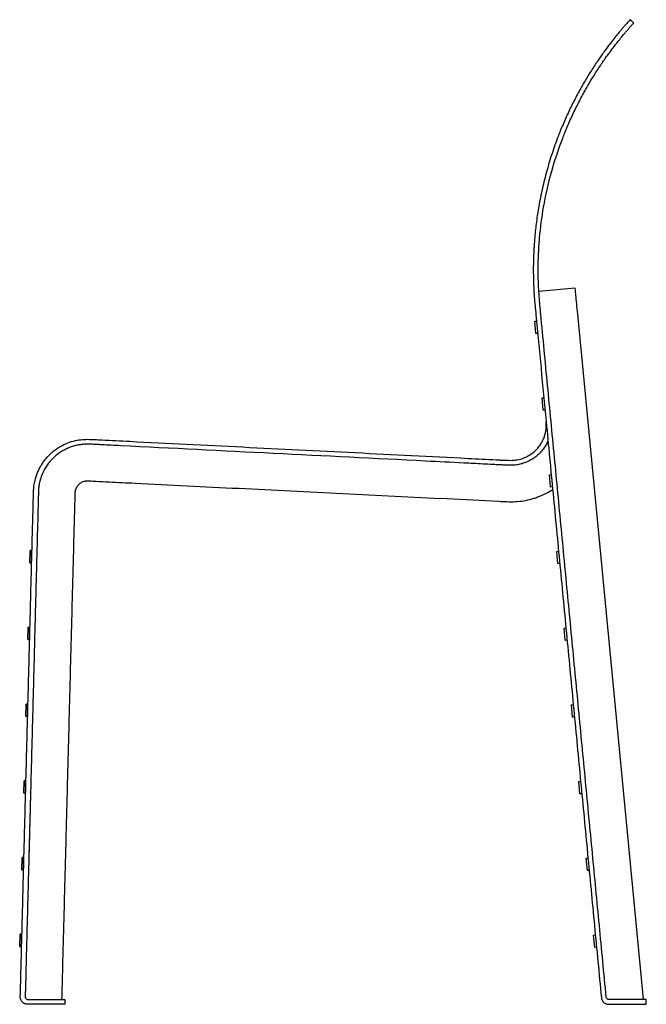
# Model space of a CAD drawing. Header units: millimetres. Extents: x -1830 to 1830, y -501 to 501.
# Tile 3 of 5: x -651 to -139, y -501 to 303. Entities that reach past the tile are written whole.
import ezdxf

# ---------------------------------------------------------------- set-up
doc = ezdxf.new("R2010")
doc.units = ezdxf.units.MM
doc.layers.add('Défaut', color=7, linetype='Continuous', true_color=0x000000)

msp = doc.modelspace()

# ---------------------------------------------------------------- linework, layer by layer
at = {"layer": 'Défaut', "lineweight": -3}
for points in [[(-197.03, 84.24), (-226.69, 81.4)], [(-227.63, 47.21), (-229.12, 47.06), (-229.13, 47.13), (-229.14, 47.2), (-230.09, 57.15), (-228.6, 57.29)], [(-141.35, -496.84), (-141.36, -496.73), (-194.99, 63.01)], [(-221.63, -15.47), (-223.12, -15.61), (-223.13, -15.54), (-223.13, -15.48), (-224.09, -5.53), (-222.59, -5.38)], [(-215.62, -78.14), (-217.11, -78.29), (-217.12, -78.22), (-217.13, -78.15), (-218.08, -68.2), (-216.59, -68.06)], [(-640.79, -140.33), (-642.36, -140.29), (-642.1, -130.34), (-641.96, -130.21)], [(-640.53, -130.25), (-641.96, -130.21), (-642.22, -140.16), (-640.79, -140.2)], [(-209.62, -140.82), (-211.11, -140.96), (-211.12, -140.9), (-211.12, -140.83), (-212.08, -130.88), (-210.58, -130.74)], [(-642.44, -203.01), (-644, -202.97), (-643.74, -193.02), (-643.6, -192.89)], [(-642.17, -192.93), (-643.6, -192.89), (-643.86, -202.84), (-642.43, -202.87)], [(-203.61, -203.5), (-205.1, -203.64), (-205.11, -203.57), (-205.12, -203.5), (-206.07, -193.56), (-204.58, -193.41)], [(-644.08, -265.69), (-645.64, -265.65), (-645.38, -255.7), (-645.24, -255.57)], [(-643.81, -255.6), (-645.24, -255.57), (-645.5, -265.51), (-644.07, -265.55)], [(-197.61, -266.17), (-199.1, -266.32), (-199.11, -266.25), (-199.11, -266.18), (-200.07, -256.23), (-198.57, -256.09)], [(-645.72, -328.36), (-647.28, -328.32), (-647.02, -318.37), (-646.88, -318.24)], [(-645.45, -318.28), (-646.88, -318.24), (-647.14, -328.19), (-645.72, -328.23)], [(-191.6, -328.85), (-193.09, -328.99), (-193.1, -328.92), (-193.11, -328.86), (-194.06, -318.91), (-192.57, -318.76)], [(-647.36, -391.04), (-648.92, -391), (-648.66, -381.05), (-648.52, -380.92)], [(-647.1, -380.95), (-648.52, -380.92), (-648.78, -390.87), (-647.35, -390.9)], [(-185.59, -391.53), (-187.09, -391.67), (-187.1, -391.6), (-187.1, -391.53), (-188.06, -381.58), (-186.56, -381.44)], [(-649, -453.72), (-650.56, -453.67), (-650.3, -443.73), (-650.16, -443.59)], [(-648.74, -443.63), (-650.16, -443.59), (-650.43, -453.54), (-649, -453.58)], [(-179.59, -454.2), (-181.08, -454.34), (-181.09, -454.28), (-181.1, -454.21), (-182.05, -444.26), (-180.56, -444.12)]]:
    msp.add_lwpolyline(points, dxfattribs=at)
for points, degree, knots in [([(-152.18, 303.47), (-152.19, 303.45), (-152.26, 303.38), (-152.53, 303.07), (-152.65, 302.94), (-152.97, 302.59), (-153.16, 302.38), (-153.65, 301.83), (-153.94, 301.51), (-154.66, 300.7), (-155.08, 300.23), (-156.1, 299.06), (-156.7, 298.38), (-157.79, 297.11), (-158.18, 296.66), (-159.04, 295.64), (-159.51, 295.09), (-160.03, 294.47)], 3, [2922.705675, 2922.705675, 2922.705675, 2922.705675, 2960.007009, 2960.007009, 2978.657675, 2978.657675, 2997.308342, 2997.308342, 3015.959009, 3015.959009, 3034.609675, 3034.609675, 3053.260342, 3053.260342, 3062.585675, 3062.585675, 3071.911009, 3071.911009, 3071.911009, 3071.911009]), ([(-156.96, 291.9), (-156.46, 292.51), (-155.99, 293.06), (-155.14, 294.06), (-154.75, 294.51), (-153.68, 295.76), (-153.09, 296.43), (-152.08, 297.58), (-151.66, 298.05), (-150.96, 298.85), (-150.67, 299.17), (-150.19, 299.7), (-149.99, 299.92), (-149.68, 300.26), (-149.56, 300.39), (-149.29, 300.69), (-149.23, 300.76), (-149.22, 300.78)], 3, [2772.521906, 2772.521906, 2772.521906, 2772.521906, 2781.845892, 2781.845892, 2791.169877, 2791.169877, 2809.817848, 2809.817848, 2828.46582, 2828.46582, 2847.113791, 2847.113791, 2865.761762, 2865.761762, 2884.409733, 2884.409733, 2921.705675, 2921.705675, 2921.705675, 2921.705675]), ([(-160.03, 294.47), (-160.38, 294.06), (-160.75, 293.61), (-161.53, 292.67), (-161.95, 292.16), (-163.28, 290.54), (-164.26, 289.32), (-166.5, 286.5), (-167.76, 284.89), (-169.55, 282.54), (-169.92, 282.05), (-170.68, 281.03), (-171.07, 280.51), (-172.27, 278.89), (-173.11, 277.74), (-173.99, 276.52)], 3, [3071.911009, 3071.911009, 3071.911009, 3071.911009, 3078.217416, 3078.217416, 3084.523823, 3084.523823, 3097.136637, 3097.136637, 3109.749452, 3109.749452, 3112.902655, 3112.902655, 3116.055859, 3116.055859, 3122.362266, 3122.362266, 3122.362266, 3122.362266]), ([(-170.74, 274.18), (-169.87, 275.39), (-169.04, 276.53), (-167.85, 278.13), (-167.47, 278.65), (-166.71, 279.65), (-166.35, 280.14), (-164.58, 282.46), (-163.34, 284.05), (-161.13, 286.83), (-160.16, 288.03), (-158.86, 289.63), (-158.45, 290.12), (-157.67, 291.06), (-157.31, 291.49), (-156.96, 291.9)], 3, [2722.216154, 2722.216154, 2722.216154, 2722.216154, 2728.504373, 2728.504373, 2731.648482, 2731.648482, 2734.792592, 2734.792592, 2747.36903, 2747.36903, 2759.945468, 2759.945468, 2766.233687, 2766.233687, 2772.521906, 2772.521906, 2772.521906, 2772.521906]), ([(-173.99, 276.52), (-174.78, 275.42), (-175.6, 274.27), (-177.28, 271.86), (-178.15, 270.6), (-180.78, 266.7), (-182.59, 263.93), (-184.44, 261)], 3, [3122.362266, 3122.362266, 3122.362266, 3122.362266, 3128.099778, 3128.099778, 3133.83729, 3133.83729, 3145.312314, 3145.312314, 3145.312314, 3145.312314]), ([(-181.05, 258.87), (-179.23, 261.77), (-177.44, 264.5), (-174.84, 268.35), (-173.98, 269.59), (-172.33, 271.97), (-171.52, 273.1), (-170.74, 274.18)], 3, [2699.46726, 2699.46726, 2699.46726, 2699.46726, 2710.841707, 2710.841707, 2716.52893, 2716.52893, 2722.216154, 2722.216154, 2722.216154, 2722.216154]), ([(-188.99, 253.54), (-189.93, 251.95), (-190.86, 250.35), (-192.7, 247.09), (-193.61, 245.44), (-196.31, 240.45), (-198.06, 237.08), (-201.44, 230.23), (-203.08, 226.76), (-206.22, 219.74), (-207.74, 216.18), (-209.18, 212.6)], 3, [3154.760562, 3154.760562, 3154.760562, 3154.760562, 3160.577966, 3160.577966, 3166.395371, 3166.395371, 3178.03018, 3178.03018, 3189.664989, 3189.664989, 3201.299799, 3201.299799, 3201.299799, 3201.299799]), ([(-205.47, 211.1), (-204.04, 214.64), (-202.55, 218.15), (-199.45, 225.08), (-197.83, 228.51), (-194.49, 235.27), (-192.77, 238.6), (-190.1, 243.52), (-189.2, 245.15), (-187.39, 248.36), (-186.47, 249.94), (-185.55, 251.5)], 3, [2644.174792, 2644.174792, 2644.174792, 2644.174792, 2655.662269, 2655.662269, 2667.149746, 2667.149746, 2678.637223, 2678.637223, 2684.380962, 2684.380962, 2690.1247, 2690.1247, 2690.1247, 2690.1247]), ([(-210.96, 208.07), (-212.73, 203.46), (-214.39, 198.81), (-217.48, 189.43), (-218.91, 184.7), (-221.54, 175.18), (-222.75, 170.38), (-224.91, 160.73), (-225.88, 155.88), (-226.72, 151)], 3, [3206.185954, 3206.185954, 3206.185954, 3206.185954, 3221.035373, 3221.035373, 3235.884793, 3235.884793, 3250.734213, 3250.734213, 3265.583632, 3265.583632, 3265.583632, 3265.583632]), ([(-222.78, 150.32), (-221.11, 159.94), (-218.97, 169.47), (-213.78, 188.28), (-210.72, 197.55), (-207.23, 206.63)], 3, [2580.714844, 2580.714844, 2580.714844, 2580.714844, 2610.03371, 2610.03371, 2639.352576, 2639.352576, 2639.352576, 2639.352576]), ([(-226.72, 151), (-227.45, 146.81), (-228.09, 142.59), (-229.2, 134.14), (-229.66, 129.9), (-230.03, 125.66)], 3, [3265.583632, 3265.583632, 3265.583632, 3265.583632, 3278.378114, 3278.378114, 3291.172595, 3291.172595, 3291.172595, 3291.172595]), ([(-230.03, 125.66), (-230.24, 123.29), (-230.42, 120.91), (-230.65, 117.35), (-230.72, 116.16), (-230.82, 114.38), (-230.85, 113.79), (-230.9, 112.6), (-230.93, 112), (-230.95, 111.41)], 3, [3291.172595, 3291.172595, 3291.172595, 3291.172595, 3298.317546, 3298.317546, 3301.890022, 3301.890022, 3303.67626, 3303.67626, 3305.462497, 3305.462497, 3305.462497, 3305.462497]), ([(-226.96, 111.24), (-226.94, 111.54), (-226.93, 111.83), (-226.91, 112.42), (-226.87, 113.3), (-226.82, 114.18), (-226.73, 115.94), (-226.66, 117.11), (-226.43, 120.63), (-226.26, 122.97), (-226.05, 125.31)], 3, [2541.354232, 2541.354232, 2541.354232, 2541.354232, 2542.235619, 2542.235619, 2543.117007, 2544.879782, 2544.879782, 2548.405332, 2548.405332, 2555.456432, 2555.456432, 2555.456432, 2555.456432]), ([(-216.75, -24.44), (-218.61, -5.03), (-220.47, 14.38), (-223.26, 43.49), (-224.19, 53.2), (-225.35, 65.33), (-225.58, 67.75), (-226.05, 72.6), (-226.26, 75.03), (-226.78, 82.33), (-227.01, 87.2), (-227.27, 98.46), (-227.22, 104.86), (-226.96, 111.24)], 3, [2405.102177, 2405.102177, 2405.102177, 2405.102177, 2463.634334, 2463.634334, 2492.900412, 2492.900412, 2500.216932, 2500.216932, 2507.533452, 2507.533452, 2522.166491, 2522.166491, 2541.354232, 2541.354232, 2541.354232, 2541.354232]), ([(-222.19, -37.07), (-221.85, -36.08), (-221.57, -35.08), (-221.1, -33.06), (-220.93, -32.03), (-220.56, -28.96), (-220.53, -26.9), (-220.73, -24.83)], 3, [1340.335625, 1340.335625, 1340.335625, 1340.335625, 1343.447994, 1343.447994, 1346.560363, 1346.560363, 1352.7851, 1352.7851, 1352.7851, 1352.7851]), ([(-606.55, -40.74), (-604.65, -40.24), (-602.74, -39.87), (-598.92, -39.4), (-597.01, -39.32), (-594.13, -39.32), (-593.18, -39.34), (-591.26, -39.4), (-590.3, -39.44), (-588.39, -39.53), (-587.43, -39.58), (-585.51, -39.68), (-584.55, -39.73), (-575.92, -40.17), (-568.26, -40.56), (-545.25, -41.73), (-529.92, -42.51), (-483.91, -44.82), (-453.23, -46.36), (-391.88, -49.42), (-345.87, -51.73), (-292.2, -54.46), (-268.23, -55.69), (-259.61, -56.13), (-257.69, -56.23), (-256.73, -56.28), (-254.81, -56.37), (-253.86, -56.42), (-251.94, -56.47), (-250.98, -56.49), (-249.06, -56.48), (-248.1, -56.46), (-246.19, -56.32), (-245.23, -56.22), (-242.42, -55.72), (-240.6, -55.17), (-238.82, -54.46)], 3, [946.672373, 946.672373, 946.672373, 946.672373, 952.434481, 952.434481, 958.196589, 958.196589, 961.077643, 961.077643, 963.958697, 963.958697, 966.839751, 966.839751, 969.720805, 969.720805, 992.769238, 992.769238, 1038.866103, 1038.866103, 1131.059834, 1131.059834, 1223.253565, 1269.35043, 1292.398863, 1295.279917, 1295.279917, 1298.160971, 1298.160971, 1301.042025, 1301.042025, 1303.923079, 1303.923079, 1306.804133, 1306.804133, 1309.685187, 1309.685187, 1315.447295, 1315.447295, 1315.447295, 1315.447295]), ([(-228.61, -47.58), (-227.17, -46.08), (-225.92, -44.44), (-224.31, -41.8), (-223.81, -40.89), (-222.93, -39.01), (-222.53, -38.05), (-222.19, -37.07)], 3, [1327.88696, 1327.88696, 1327.88696, 1327.88696, 1334.111293, 1334.111293, 1337.223459, 1337.223459, 1340.335625, 1340.335625, 1340.335625, 1340.335625]), ([(-219.23, -40.5), (-219.62, -41.41), (-220.05, -42.3), (-221.14, -44.33), (-221.82, -45.43), (-223.3, -47.54), (-224.09, -48.55), (-225.38, -49.99), (-225.82, -50.46), (-226.74, -51.37), (-227.21, -51.82), (-228.67, -53.11), (-229.69, -53.91), (-231.8, -55.37), (-232.9, -56.04), (-234.6, -56.95), (-235.18, -57.24), (-236.36, -57.78), (-236.96, -58.03), (-238.78, -58.74), (-240, -59.14), (-242.49, -59.79), (-243.75, -60.04), (-246.32, -60.36), (-247.62, -60.44), (-250.22, -60.5), (-251.52, -60.48), (-254.12, -60.41), (-255.42, -60.35), (-258.01, -60.22), (-259.31, -60.16), (-261.9, -60.02), (-265.79, -59.82), (-274.87, -59.35), (-282.65, -58.95), (-298.22, -58.16), (-308.59, -57.63), (-360.47, -55), (-401.98, -52.92), (-484.99, -48.77), (-526.49, -46.69), (-573.18, -44.32), (-578.37, -44.05), (-584.85, -43.72), (-586.15, -43.65), (-588.74, -43.52), (-590.04, -43.45), (-592.64, -43.35), (-593.93, -43.32), (-596.53, -43.32), (-597.83, -43.36), (-600.4, -43.58), (-601.66, -43.77), (-603.55, -44.14), (-604.18, -44.27), (-605.43, -44.58), (-606.05, -44.75), (-607.29, -45.11), (-607.9, -45.31), (-609.13, -45.74), (-609.74, -45.97), (-611.54, -46.69), (-612.7, -47.23), (-616.12, -49.01), (-618.27, -50.41), (-621.31, -52.85), (-622.28, -53.71), (-624.13, -55.5), (-625, -56.44), (-626.66, -58.4), (-627.44, -59.42), (-628.91, -61.54), (-629.6, -62.65), (-631.49, -66.03), (-632.52, -68.39), (-633.71, -72.05), (-634.06, -73.3), (-634.62, -75.84), (-634.84, -77.11), (-635.07, -79.03), (-635.13, -79.67), (-635.23, -80.95), (-635.25, -81.59), (-635.29, -82.87), (-635.31, -83.51), (-635.34, -84.79), (-635.36, -85.43), (-635.64, -96.33), (-635.91, -106.59), (-636.18, -116.84)], 3, [-481.424165, -481.424165, -481.424165, -481.424165, -478.43257, -478.43257, -474.542874, -474.542874, -470.653179, -470.653179, -468.708331, -468.708331, -466.763483, -466.763483, -462.873787, -462.873787, -458.984092, -458.984092, -457.039244, -457.039244, -455.094396, -455.094396, -451.2047, -451.2047, -447.315005, -447.315005, -443.425309, -443.425309, -439.535613, -439.535613, -435.645918, -435.645918, -431.756222, -431.756222, -427.866526, -420.087135, -404.528352, -404.528352, -373.410786, -373.410786, -248.940524, -248.940524, -124.470262, -124.470262, -108.911479, -108.911479, -105.021784, -105.021784, -101.132088, -101.132088, -97.242392, -97.242392, -93.352697, -93.352697, -89.463001, -89.463001, -87.518153, -87.518153, -85.573305, -85.573305, -83.628457, -83.628457, -81.68361, -81.68361, -77.793914, -77.793914, -70.014522, -70.014522, -66.124827, -66.124827, -62.235131, -62.235131, -58.345435, -58.345435, -54.45574, -54.45574, -46.676348, -46.676348, -42.786653, -42.786653, -38.896957, -38.896957, -36.952109, -36.952109, -35.007261, -35.007261, -33.062413, -33.062413, -31.117566, -31.117566, 0, 0, 0, 0]), ([(-629.03, -55.01), (-627.58, -53.28), (-626.01, -51.67), (-623.47, -49.44), (-622.59, -48.73), (-620.79, -47.38), (-619.86, -46.74), (-618.9, -46.13)], 3, [919.580683, 919.580683, 919.580683, 919.580683, 926.352709, 926.352709, 929.738721, 929.738721, 933.124734, 933.124734, 933.124734, 933.124734]), ([(-618.9, -46.13), (-617.95, -45.53), (-616.97, -44.96), (-614.98, -43.9), (-613.96, -43.41), (-610.86, -42.06), (-608.74, -41.32), (-606.55, -40.74)], 3, [933.124734, 933.124734, 933.124734, 933.124734, 936.511644, 936.511644, 939.898553, 939.898553, 946.672373, 946.672373, 946.672373, 946.672373]), ([(-238.82, -54.46), (-237.85, -54.08), (-236.91, -53.65), (-235.53, -52.92), (-235.08, -52.66), (-234.19, -52.13), (-233.76, -51.85), (-231.62, -50.41), (-230.05, -49.08), (-228.61, -47.58)], 3, [1315.447295, 1315.447295, 1315.447295, 1315.447295, 1318.557211, 1318.557211, 1320.11217, 1320.11217, 1321.667128, 1321.667128, 1327.88696, 1327.88696, 1327.88696, 1327.88696]), ([(-636, -66.54), (-635.14, -64.45), (-634.13, -62.44), (-632.38, -59.55), (-631.76, -58.6), (-630.45, -56.77), (-629.76, -55.87), (-629.03, -55.01)], 3, [906.036285, 906.036285, 906.036285, 906.036285, 912.808484, 912.808484, 916.194584, 916.194584, 919.580683, 919.580683, 919.580683, 919.580683]), ([(-605.23, -82.94), (-605.2, -81.94), (-605.03, -80.97), (-604.63, -79.79), (-604.54, -79.55), (-604.35, -79.09), (-604.25, -78.87), (-603.91, -78.21), (-603.65, -77.79), (-603.07, -76.98), (-602.75, -76.59), (-602.31, -76.14), (-602.22, -76.05), (-602.12, -75.96)], 3, [418.9031, 418.9031, 418.9031, 418.9031, 421.891888, 421.891888, 422.639085, 422.639085, 423.386282, 423.386282, 424.880676, 424.880676, 426.37507, 426.37507, 426.763514, 426.763514, 426.763514, 426.763514]), ([(-602.12, -75.96), (-601.85, -75.71), (-601.57, -75.47), (-600.89, -74.95), (-600.47, -74.68), (-599.94, -74.39), (-599.85, -74.34), (-599.76, -74.3)], 3, [426.763514, 426.763514, 426.763514, 426.763514, 427.869464, 427.869464, 429.363858, 429.363858, 429.67912, 429.67912, 429.67912, 429.67912]), ([(-598.68, -73.82), (-598.26, -73.67), (-597.84, -73.56), (-597.2, -73.42), (-596.99, -73.38), (-596.56, -73.3), (-596.34, -73.27), (-595.69, -73.21), (-595.25, -73.22), (-594.36, -73.24), (-593.92, -73.26), (-592.59, -73.32), (-591.71, -73.36), (-589.94, -73.45), (-589.06, -73.5), (-584.64, -73.72), (-574.04, -74.25), (-549.3, -75.48), (-528.09, -76.54), (-485.68, -78.65), (-457.4, -80.06), (-372.58, -84.28), (-316.03, -87.08), (-259.48, -89.89)], 3, [430.858252, 430.858252, 430.858252, 430.858252, 432.185712, 432.185712, 432.849442, 432.849442, 433.513172, 433.513172, 434.840633, 434.840633, 436.168093, 436.168093, 438.823014, 438.823014, 441.477935, 441.477935, 452.097618, 473.336985, 515.815719, 515.815719, 600.773186, 600.773186, 770.688121, 770.688121, 770.688121, 770.688121]), ([(-252.63, -90.24), (-250.37, -90.35), (-248.1, -90.34), (-243.57, -90.08), (-241.33, -89.83), (-236.89, -89.09), (-234.7, -88.6), (-231.44, -87.69), (-230.36, -87.36), (-228.21, -86.63), (-227.16, -86.24), (-224.03, -84.99), (-220.38, -83.3), (-216.91, -81.27), (-215.41, -80.3)], 3, [777.546401, 777.546401, 777.546401, 777.546401, 784.299489, 784.299489, 791.052576, 791.052576, 797.805664, 797.805664, 801.182208, 801.182208, 804.558752, 804.558752, 811.31184, 816.688927, 816.688927, 816.688927, 816.688927]), ([(-641.71, -328.2), (-641.71, -328.3), (-641.72, -328.4), (-642.41, -354.76), (-643.1, -381.13), (-643.1, -381.23), (-643.1, -381.33)], 2, [1.998082, 1.998082, 1.998082, 2.198082, 2.198082, 54.9741, 54.9741, 55.1741, 55.1741, 55.1741]), ([(-644.06, -500.82), (-644.46, -500.82), (-644.86, -500.78), (-645.65, -500.62), (-646.03, -500.5), (-646.59, -500.27), (-646.77, -500.19), (-647.12, -499.99), (-647.29, -499.89), (-647.79, -499.55), (-648.09, -499.29), (-648.51, -498.86), (-648.65, -498.71), (-648.9, -498.4), (-649.01, -498.24), (-649.34, -497.73), (-649.52, -497.38), (-649.81, -496.63), (-649.92, -496.24), (-650.05, -495.46), (-650.08, -495.07), (-650.07, -494.66)], 3, [467.468397, 467.468397, 467.468397, 467.468397, 468.670171, 468.670171, 469.871945, 469.871945, 470.472832, 470.472832, 471.073719, 471.073719, 472.275493, 472.275493, 472.87638, 472.87638, 473.477267, 473.477267, 474.679041, 474.679041, 475.880816, 475.880816, 477.08259, 477.08259, 477.08259, 477.08259]), ([(-646.08, -494.77), (-646.08, -494.9), (-646.07, -495.03), (-646.02, -495.29), (-645.99, -495.42), (-645.89, -495.67), (-645.83, -495.79), (-645.68, -496.01), (-645.6, -496.12), (-645.32, -496.41), (-645.1, -496.56), (-644.73, -496.71), (-644.6, -496.75), (-644.34, -496.81), (-644.2, -496.82), (-644.07, -496.82)], 3, [378.269733, 378.269733, 378.269733, 378.269733, 378.671022, 378.671022, 379.072311, 379.072311, 379.473599, 379.473599, 379.874888, 379.874888, 380.677465, 380.677465, 381.078754, 381.078754, 381.480042, 381.480042, 381.480042, 381.480042]), ([(-175.65, -495.41), (-175.61, -495.78), (-175.54, -496.15), (-175.34, -496.85), (-175.2, -497.2), (-174.87, -497.86), (-174.67, -498.18), (-174.34, -498.61), (-174.22, -498.76), (-173.97, -499.03), (-173.84, -499.16), (-173.43, -499.53), (-173.13, -499.76), (-172.51, -500.14), (-172.17, -500.31), (-171.48, -500.57), (-171.13, -500.67), (-170.4, -500.81), (-170.03, -500.84), (-169.66, -500.84)], 3, [1825.804826, 1825.804826, 1825.804826, 1825.804826, 1826.914817, 1826.914817, 1828.024809, 1828.024809, 1829.134801, 1829.134801, 1829.689797, 1829.689797, 1830.244793, 1830.244793, 1831.354785, 1831.354785, 1832.464777, 1832.464777, 1833.574769, 1833.574769, 1834.684761, 1834.684761, 1834.684761, 1834.684761]), ([(-169.67, -496.84), (-169.92, -496.84), (-170.16, -496.8), (-170.51, -496.66), (-170.62, -496.61), (-170.83, -496.48), (-170.92, -496.41), (-171.11, -496.24), (-171.19, -496.15), (-171.34, -495.95), (-171.4, -495.85), (-171.57, -495.52), (-171.64, -495.28), (-171.66, -495.03)], 3, [1929.115154, 1929.115154, 1929.115154, 1929.115154, 1929.856979, 1929.856979, 1930.227892, 1930.227892, 1930.598805, 1930.598805, 1930.969718, 1930.969718, 1931.340631, 1931.340631, 1932.082457, 1932.082457, 1932.082457, 1932.082457]), ([(-138.99, -496.84), (-138.99, -496.84), (-139.11, -496.84), (-139.47, -496.84), (-139.62, -496.84), (-139.97, -496.84), (-140.38, -496.84), (-140.89, -496.84), (-141.47, -496.84), (-141.78, -496.84), (-142.79, -496.84), (-143.56, -496.84), (-144.84, -496.84), (-145.29, -496.84), (-146.23, -496.84), (-146.72, -496.84), (-148.23, -496.84), (-149.29, -496.84), (-150.97, -496.84), (-151.55, -496.84), (-152.71, -496.84), (-153.3, -496.84), (-155.07, -496.84), (-156.27, -496.84), (-157.49, -496.84)], 3, [1887.848363, 1887.848363, 1887.848363, 1887.848363, 1891.484662, 1891.484662, 1893.302811, 1893.302811, 1895.120961, 1896.93911, 1896.93911, 1898.75726, 1898.75726, 1902.393559, 1902.393559, 1904.211708, 1904.211708, 1906.029858, 1906.029858, 1909.666157, 1909.666157, 1911.484306, 1911.484306, 1913.302456, 1913.302456, 1916.938755, 1916.938755, 1916.938755, 1916.938755])]:
    msp.add_open_spline(points, degree=degree, knots=knots, dxfattribs=at)
for points, degree in [([(-149.22, 300.78), (-150.7, 302.12), (-152.18, 303.47)], 2), ([(-184.44, 261), (-185.96, 258.6), (-187.48, 256.1), (-188.99, 253.54)], 3), ([(-185.55, 251.5), (-184.05, 254.04), (-182.55, 256.5), (-181.05, 258.87)], 3), ([(-209.18, 212.6), (-209.79, 211.09), (-210.38, 209.58), (-210.96, 208.07)], 3), ([(-207.23, 206.63), (-206.65, 208.13), (-206.07, 209.62), (-205.47, 211.1)], 3), ([(-226.05, 125.31), (-225.31, 133.69), (-224.22, 142.03), (-222.78, 150.32)], 3), ([(-230.95, 111.41), (-231.22, 104.93), (-231.28, 98.45), (-231.12, 91.98)], 3), ([(-231.12, 91.98), (-231.01, 87.04), (-230.78, 82.1), (-230.42, 77.18)], 3), ([(-196.89, 82.82), (-196.98, 83.76), (-197.03, 84.24), (-197.03, 84.24)], 3), ([(-196.45, 78.29), (-196.64, 80.25), (-196.79, 81.8), (-196.89, 82.82)], 3), ([(-230.42, 77.18), (-230.24, 74.71), (-230.04, 72.25), (-229.8, 69.8)], 3), ([(-195.79, 71.33), (-196.04, 73.94), (-196.27, 76.32), (-196.45, 78.29)], 3), ([(-229.8, 69.8), (-229.57, 67.37), (-229.33, 64.94), (-229.1, 62.52)], 3), ([(-194.99, 63.01), (-195.27, 65.87), (-195.54, 68.71), (-195.79, 71.33)], 3), ([(-229.1, 62.52), (-226.31, 33.4), (-223.52, 4.29), (-220.73, -24.83)], 3), ([(-220.73, -24.83), (-198.19, -260.12), (-175.65, -495.41)], 2), ([(-171.66, -495.03), (-194.21, -259.74), (-216.75, -24.44)], 2), ([(-216.72, -24.61), (-216.74, -24.61), (-216.75, -24.61)], 2), ([(-598.2, -39.4), (-598.2, -39.4), (-598.2, -39.4), (-598.2, -39.4)], 3), ([(-638.07, -72.97), (-637.55, -70.77), (-636.85, -68.63), (-636, -66.54)], 3), ([(-639.29, -82.94), (-639.27, -81.84), (-639.23, -80.74), (-639.14, -79.64)], 3), ([(-639.14, -79.64), (-638.95, -77.39), (-638.6, -75.16), (-638.07, -72.97)], 3), ([(-639.14, -79.63), (-639.14, -79.63), (-639.14, -79.63), (-639.14, -79.64)], 3), ([(-599.76, -74.3), (-599.41, -74.12), (-599.05, -73.96), (-598.68, -73.82)], 3), ([(-598.82, -73.95), (-598.82, -73.94), (-598.83, -73.92)], 2), ([(-639.53, -92.15), (-639.48, -90.1), (-639.43, -88.05), (-639.37, -86.01)], 3), ([(-639.37, -86.01), (-639.35, -84.98), (-639.32, -83.96), (-639.29, -82.94)], 3), ([(-635.27, -82.19), (-635.24, -82.16), (-635.2, -82.12)], 2), ([(-616.06, -496.81), (-610.65, -289.88), (-605.23, -82.94)], 2), ([(-640.18, -116.74), (-639.96, -108.54), (-639.75, -100.35), (-639.53, -92.15)], 3), ([(-259.48, -89.89), (-257.2, -90.01), (-254.92, -90.12), (-252.63, -90.24)], 3), ([(-650.07, -494.66), (-645.13, -305.7), (-640.18, -116.74)], 2), ([(-636.18, -116.84), (-641.13, -305.8), (-646.08, -494.77)], 2), ([(-642.22, -140.16), (-642.29, -140.23), (-642.36, -140.29)], 2), ([(-643.86, -202.84), (-643.93, -202.9), (-644, -202.97)], 2), ([(-645.5, -265.51), (-645.57, -265.58), (-645.64, -265.65)], 2), ([(-647.14, -328.19), (-647.21, -328.26), (-647.28, -328.32)], 2), ([(-641.64, -328.13), (-641.68, -328.17), (-641.71, -328.2)], 2), ([(-648.78, -390.87), (-648.85, -390.93), (-648.92, -391)], 2), ([(-650.43, -453.54), (-650.49, -453.61), (-650.56, -453.67)], 2), ([(-644.07, -496.82), (-640.09, -496.81), (-636.11, -496.81), (-632.13, -496.81)], 3), ([(-613.63, -496.81), (-613.63, -498.81), (-613.63, -500.81)], 2), ([(-157.49, -496.84), (-161.55, -496.84), (-165.61, -496.83), (-169.67, -496.84)], 3), ([(-138.99, -500.84), (-138.99, -498.84), (-138.99, -496.84)], 2), ([(-632.13, -500.81), (-636.11, -500.81), (-640.09, -500.81), (-644.06, -500.82)], 3), ([(-169.66, -500.84), (-165.61, -500.83), (-161.55, -500.84), (-157.49, -500.84)], 3)]:
    msp.add_open_spline(points, degree=degree, dxfattribs=at)
for points, weights in [([(-636.54, -130.62), (-636.54, -130.65), (-636.54, -130.67)], [1, 0.981567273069, 0.965454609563]), ([(-638.43, -202.8), (-638.43, -202.82), (-638.43, -202.84)], [0.966240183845, 0.979917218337, 0.99525426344]), ([(-640.07, -265.48), (-640.07, -265.5), (-640.07, -265.52)], [0.966240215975, 0.982015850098, 1]), ([(-643.1, -381.33), (-643.1, -381.35), (-643.11, -381.37)], [1, 0.981567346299, 0.965454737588]), ([(-645, -453.51), (-644.99, -453.53), (-644.99, -453.55)], [0.966438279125, 0.982128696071, 1]), ([(-632.13, -496.81), (-613.63, -496.81), (-613.63, -496.81)], [1, 0.707106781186, 1]), ([(-613.63, -500.81), (-613.63, -500.81), (-632.13, -500.81)], [1, 0.70710678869, 1]), ([(-157.49, -500.84), (-138.99, -500.84), (-138.99, -500.84)], [1, 0.707106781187, 1])]:
    msp.add_rational_spline(points, weights, degree=2, dxfattribs=at)

doc.saveas('drawing.dxf')
